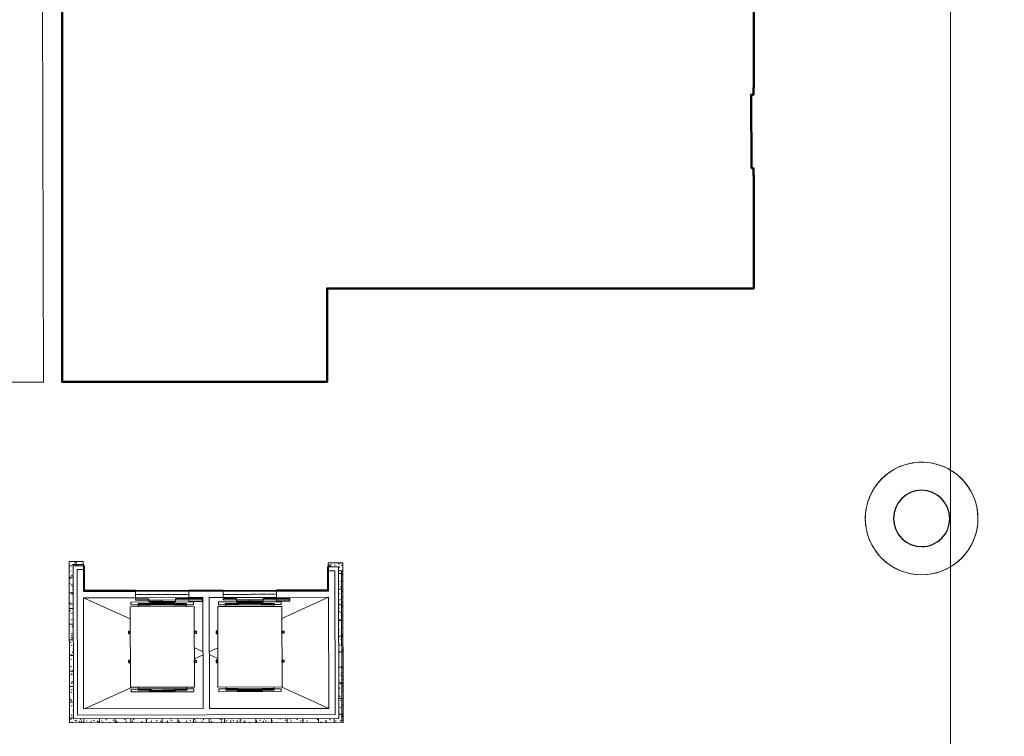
# Model space of a CAD drawing. Header units: millimetres. Extents: x 365044 to 878822, y -384447 to -241456.
# Tile 64 of 65: x 847348 to 878822, y -314790 to -291882. Entities that reach past the tile are written whole.
import ezdxf

# ---------------------------------------------------------------- set-up
doc = ezdxf.new("R2010")
doc.units = ezdxf.units.MM
doc.linetypes.add('Arrivals Level', pattern=[1.85, 1.25, -0.6])
for name, color, linetype, lineweight in [('0-1', 7, 'Continuous', 9), ('A-COLS-____-MCUT', 52, 'Continuous', 25), ('A-COLS-____-OTLN', 52, 'Continuous', 9), ('A-DETL-____-OTLN-1', 90, 'Arrivals Level', 9), ('A-FLOR-____-OTLN', 192, 'Continuous', 9), ('A-TEXT', 7, 'Continuous', 9), ('A-WALL-____-MCUT', 95, 'Continuous', 18), ('A-WALL-____-MCUT-1', 113, 'Continuous', 9), ('A-WALL-____-OTLN', 113, 'Continuous', 9), ('A-WALL-____-PATT', 111, 'Continuous', 18), ('A-WALL-____-PATT-1', 111, 'Continuous', 9), ('Q-CASE-____-MCUT', 31, 'Continuous', 25), ('Q-CASE-____-OTLN', 31, 'Continuous', 9), ('Q-SPCQ-____-OTLN', 91, 'Continuous', 9)]:
    doc.layers.add(name, color=color, linetype=linetype, lineweight=lineweight)
pattern_1 = [(0, (0, 0), (406.4, 101.6), [33.528, -271.272, 33.528, -271.272, -1625.6]), (0, (0, 0), (406.4, 101.6), [-609.6, 33.528, -576.072, 33.528, -271.272, -711.2]), (0, (0, 0), (406.4, 101.6), [-1524, 33.528, -169.672, 33.528, -474.472]), (120, (152.4, 50.8), (-291.18818, 301.152724), [33.528, -271.272, 33.528, -271.272, -1625.6]), (120, (152.4, 50.8), (-291.18818, 301.152724), [-609.6, 33.528, -576.072, 33.528, -271.272, -711.2]), (120, (152.4, 50.8), (-291.18818, 301.152724), [-1524, 33.528, -169.672, 33.528, -474.472]), (240, (203.2, 254), (-115.21182, -402.752724), [33.528, -271.272, 33.528, -271.272, -1625.6]), (240, (203.2, 254), (-115.21182, -402.752724), [-609.6, 33.528, -576.072, 33.528, -271.272, -711.2]), (240, (203.2, 254), (-115.21182, -402.752724), [-1524, 33.528, -169.672, 33.528, -474.472])]
pattern_2 = [(0, (0, 0), (203.2, 50.8), [16.764, -135.636, 16.764, -135.636, -812.8]), (0, (0, 0), (203.2, 50.8), [-304.8, 16.764, -288.036, 16.764, -135.636, -355.6]), (0, (0, 0), (203.2, 50.8), [-762, 16.764, -84.836, 16.764, -237.236]), (120, (76.2, 25.4), (-145.59409, 150.576362), [16.764, -135.636, 16.764, -135.636, -812.8]), (120, (76.2, 25.4), (-145.59409, 150.576362), [-304.8, 16.764, -288.036, 16.764, -135.636, -355.6]), (120, (76.2, 25.4), (-145.59409, 150.576362), [-762, 16.764, -84.836, 16.764, -237.236]), (240, (101.6, 127), (-57.60591, -201.376362), [16.764, -135.636, 16.764, -135.636, -812.8]), (240, (101.6, 127), (-57.60591, -201.376362), [-304.8, 16.764, -288.036, 16.764, -135.636, -355.6]), (240, (101.6, 127), (-57.60591, -201.376362), [-762, 16.764, -84.836, 16.764, -237.236])]

# ---------------------------------------------------------------- blocks, each defined once
blk = doc.blocks.new('Basic Wall _ BRICK CLADDING - ___-1851760-Level 0 - ARRIVALS - T2 - ARRIVALS FORECOURT')
at = {"layer": 'A-WALL-____-PATT-1'}
h = blk.add_hatch(dxfattribs=at)
h.set_pattern_fill('FP_2', color=256, style=0, pattern_type=2)
h.set_pattern_definition(pattern_1)
h.paths.add_polyline_path([(138230, 44750), (138230, 53490), (138100, 53360), (138100, 44880)], flags=0)
h = blk.add_hatch(dxfattribs=at)
h.set_pattern_fill('FP_10', color=256, style=0, pattern_type=2)
h.set_pattern_definition([(0, (137980, 53240), (0, 500), []), (90, (137980, 53240), (-250, 2e-14), [])])
h.paths.add_polyline_path([(138230, 44750), (138230, 53490), (138100, 53360), (138100, 44880)], flags=0)
at = {"layer": 'A-WALL-____-OTLN'}
blk.add_line((138230, 44750), (138230, 53490), dxfattribs=at)
blk = doc.blocks.new('Basic Wall _ BRICK CLADDING - ___-1851767-Level 0 - ARRIVALS - T2 - ARRIVALS FORECOURT')
at = {"layer": 'A-WALL-____-PATT-1'}
h = blk.add_hatch(dxfattribs=at)
h.set_pattern_fill('FP_2', color=256, style=0, pattern_type=2)
h.set_pattern_definition(pattern_1)
h.paths.add_polyline_path([(138100, 53360), (138230, 53490), (133380, 53490), (133380, 53360), (137980, 53360)], flags=0)
h = blk.add_hatch(dxfattribs=at)
h.set_pattern_fill('FP_11', color=256, style=0, pattern_type=2)
h.set_pattern_definition([(90, (133380.05, 53240), (-500, 3e-14), []), (180, (133380.05, 53240), (-3e-14, -250), [])])
h.paths.add_polyline_path([(138100, 53360), (138230, 53490), (133380, 53490), (133380, 53360), (137980, 53360)], flags=0)
at = {"layer": 'A-WALL-____-OTLN'}
for p in [(133380, 53360), (138230, 53490)]:
    blk.add_line(p, (133380, 53490), dxfattribs=at)
blk = doc.blocks.new('Basic Wall _ Painted Wall - ___-1851774-Level 0 - ARRIVALS - T2 - ARRIVALS FORECOURT')
at = {"layer": 'A-WALL-____-PATT-1'}
h = blk.add_hatch(dxfattribs=at)
h.set_pattern_fill('FP_12', color=256, style=0, pattern_type=2)
h.set_pattern_definition(pattern_2)
h.paths.add_polyline_path([(133990, 53000), (134010, 53020), (133260, 53020), (133260, 53000), (133943, 53000)], flags=0)
at = {"layer": 'A-WALL-____-OTLN'}
for q in [(133260, 53020), (133990, 53000)]:
    blk.add_line((133260, 53000), q, dxfattribs=at)
blk = doc.blocks.new('Basic Wall _ Painted Wall - ___-1851781-Level 0 - ARRIVALS - T2 - ARRIVALS FORECOURT')
at = {"layer": 'A-WALL-____-PATT-1'}
h = blk.add_hatch(dxfattribs=at)
h.set_pattern_fill('FP_12', color=256, style=0, pattern_type=2)
h.set_pattern_definition(pattern_2)
h.paths.add_polyline_path([(134004.4, 51370), (134004.4, 51395.4), (134009.8, 51395.4), (134009.8, 53020), (133989.8, 53000), (133989.8, 51370)], flags=0)
h = blk.add_hatch(dxfattribs=at)
h.set_pattern_fill('FP_12', color=256, style=0, pattern_type=2)
h.set_pattern_definition(pattern_2)
h.paths.add_polyline_path([(134004.4, 48570), (134004.4, 48595.4), (134009.8, 48595.4), (134009.8, 49644.6), (134004.4, 49644.6), (134004.4, 49670), (133989.8, 49670), (133989.8, 48570)], flags=0)
h = blk.add_hatch(dxfattribs=at)
h.set_pattern_fill('FP_12', color=256, style=0, pattern_type=2)
h.set_pattern_definition(pattern_2)
h.paths.add_polyline_path([(134009.8, 45220), (134009.5, 46844.6), (134004.4, 46844.6), (134004.4, 46870), (133989.8, 46870), (133989.8, 45240)], flags=0)
at = {"layer": 'A-WALL-____-OTLN'}
for p, q in [((133989.8, 53000), (133989.8, 51370)), ((134004.4, 51370), (133989.8, 51370)), ((133989.8, 49670), (134004.4, 49670)), ((133989.8, 48570), (133989.8, 49670)), ((134004.4, 48570), (133989.8, 48570)), ((133989.8, 46870), (134004.4, 46870)), ((133989.8, 45240), (133989.8, 46870))]:
    blk.add_line(p, q, dxfattribs=at)
blk = doc.blocks.new('Basic Wall _ Painted Wall - ___-1852257-Level 0 - ARRIVALS - T2 - ARRIVALS FORECOURT')
at = {"layer": 'A-WALL-____-PATT-1'}
h = blk.add_hatch(dxfattribs=at)
h.set_pattern_fill('FP_12', color=256, style=0, pattern_type=2)
h.set_pattern_definition(pattern_2)
h.paths.add_polyline_path([(133999.8, 45220), (134009.8, 45220), (133989.8, 45240), (133202.5, 45240), (133202.5, 45220), (133989.8, 45220)], flags=0)
at = {"layer": 'A-WALL-____-OTLN'}
for p in [(133202.5, 45220), (133989.8, 45240)]:
    blk.add_line(p, (133202.5, 45240), dxfattribs=at)
blk = doc.blocks.new('Basic Wall _ BRICK CLADDING - ___-1852264-Level 0 - ARRIVALS - T2 - ARRIVALS FORECOURT')
at = {"layer": 'A-WALL-____-PATT-1'}
h = blk.add_hatch(dxfattribs=at)
h.set_pattern_fill('FP_2', color=256, style=0, pattern_type=2)
h.set_pattern_definition(pattern_1)
h.paths.add_polyline_path([(137980, 44750), (138230, 44750), (138100, 44880), (133203, 44880), (133073, 44750), (137780, 44750)], flags=0)
h = blk.add_hatch(dxfattribs=at)
h.set_pattern_fill('FP_14', color=256, style=0, pattern_type=2)
h.set_pattern_definition([(270, (137980, 44999.97), (500, 3e-14), []), (0, (137980, 44999.97), (0, 250), [])])
h.paths.add_polyline_path([(137980, 44750), (138230, 44750), (138100, 44880), (133203, 44880), (133073, 44750), (137780, 44750)], flags=0)
at = {"layer": 'A-WALL-____-OTLN'}
blk.add_line((133073, 44750), (138230, 44750), dxfattribs=at)
blk = doc.blocks.new('Basic Wall _ BRICK CLADDING - ___-1852298-Level 0 - ARRIVALS - T2 - ARRIVALS FORECOURT')
at = {"layer": 'A-WALL-____-PATT-1'}
h = blk.add_hatch(dxfattribs=at)
h.set_pattern_fill('FP_2', color=256, style=0, pattern_type=2)
h.set_pattern_definition(pattern_1)
h.paths.add_polyline_path([(133257, 53030), (133260, 53030), (133260, 53360), (133380, 53360), (133380, 53490), (133130, 53490), (133130, 53030), (133235, 53030)], flags=0)
at = {"layer": 'A-WALL-____-OTLN'}
for p, q in [((133130, 53490), (133380, 53490)), ((133130, 53490), (133130, 53030)), ((133380, 53490), (133380, 53360)), ((133260, 53030), (133130, 53030))]:
    blk.add_line(p, q, dxfattribs=at)
blk = doc.blocks.new('Column - Round - 1800mm Diameter-2489806-Level 0 - ARRIVALS - T2 - ARRIVALS FORECOURT')
at = {"layer": 'A-COLS-____-MCUT', "lineweight": 30}
for start, end in [(90, 180), (360, 90), (180, 0)]:
    blk.add_arc((0, 0), 900, start, end, dxfattribs=at)
blk = doc.blocks.new('ELVR - Four Panel Center Opening-Rear - P-FC-013-01 _1700x2200_-4405683-Level 0 - ARRIVALS - T2 - ARRIVALS FORECOURT')
at = {"layer": 'Q-SPCQ-____-OTLN'}
for p, q in [((-850, 221), (-1275, 221)), ((-1275, 221), (-1275, 132)), ((-850, 176), (-1275, 176)), ((-1275, 132), (-850, 132)), ((-850, 132), (-850, 221)), ((-425, 176), (-850, 176)), ((-850, 176), (-850, 132)), ((-850, 132), (-425, 132)), ((0, 221), (-425, 221)), ((-425, 221), (-425, 176)), ((-425, 176), (0, 176)), ((-425, 132), (-425, 176)), ((0, 176), (0, 221)), ((425, 221), (0, 221)), ((0, 221), (0, 176)), ((0, 176), (425, 176)), ((425, 176), (425, 221)), ((850, 176), (425, 176)), ((425, 176), (425, 132)), ((425, 132), (850, 132)), ((850, 132), (850, 176)), ((-875, -100), (875, -100)), ((-875, -100), (-875, -125)), ((875, -125), (-875, -125)), ((875, -125), (875, -100))]:
    blk.add_line(p, q, dxfattribs=at)
blk = doc.blocks.new('ELVR - Four Panel Center Opening-Rear - P-FC-014-02 _1700x2200_-4405682-Level 0 - ARRIVALS - T2 - ARRIVALS FORECOURT')
at = {"layer": 'Q-SPCQ-____-OTLN'}
for p, q in [((-850, 221), (-1275, 221)), ((-1275, 221), (-1275, 132)), ((-850, 176), (-1275, 176)), ((-1275, 132), (-850, 132)), ((-850, 132), (-850, 221)), ((-425, 176), (-850, 176)), ((-850, 176), (-850, 132)), ((-850, 132), (-425, 132)), ((0, 221), (-425, 221)), ((-425, 221), (-425, 176)), ((-425, 176), (0, 176)), ((-425, 132), (-425, 176)), ((0, 176), (0, 221)), ((425, 221), (0, 221)), ((0, 221), (0, 176)), ((0, 176), (425, 176)), ((425, 176), (425, 221)), ((850, 176), (425, 176)), ((425, 176), (425, 132)), ((425, 132), (850, 132)), ((850, 132), (850, 176)), ((-875, -100), (875, -100)), ((-875, -100), (-875, -125)), ((875, -125), (-875, -125)), ((875, -125), (875, -100))]:
    blk.add_line(p, q, dxfattribs=at)
blk = doc.blocks.new('Basic Wall _ BRICK CLADDING - ___-8616325-Level 0 - ARRIVALS - T2 - ARRIVALS FORECOURT')
at = {"layer": 'A-WALL-____-PATT-1'}
h = blk.add_hatch(dxfattribs=at)
h.set_pattern_fill('FP_2', color=256, style=0, pattern_type=2)
h.set_pattern_definition(pattern_1)
h.paths.add_polyline_path([(133073, 44750), (133203, 44880), (133203, 45200), (133073, 45200), (133073, 44880)], flags=0)
h = blk.add_hatch(dxfattribs=at)
h.set_pattern_fill('FP_64', color=256, style=0, pattern_type=2)
h.set_pattern_definition([(180, (133322.5, 44999.97), (-6e-14, -500), []), (270, (133322.5, 44999.97), (250, 2e-14), [])])
h.paths.add_polyline_path([(133073, 44750), (133203, 44880), (133203, 45200), (133073, 45200), (133073, 44880)], flags=0)
at = {"layer": 'A-WALL-____-OTLN'}
for p, q in [((133073, 45200), (133203, 45200)), ((133073, 44750), (133073, 45200))]:
    blk.add_line(p, q, dxfattribs=at)
blk = doc.blocks.new('LAE-012 _2500 KG TYPE 1_ - P-FC-013-01 _0-1-3_-9080300-Level 0 - ARRIVALS - T2 - ARRIVALS FORECOURT')
at = {"layer": 'Q-SPCQ-____-OTLN'}
for p, q in [((-1025, 1285), (1025, 1285)), ((-1025, -1285), (-1025, 1285)), ((1025, 1285), (1025, -1285)), ((1025, -1285), (-1025, -1285))]:
    blk.add_line(p, q, dxfattribs=at)
blk = doc.blocks.new('DOOR 2500 - DOOR 2500-9079954-Level 0 - ARRIVALS - T2 - ARRIVALS FORECOURT')
at = {"layer": 'Q-CASE-____-MCUT'}
for p, q in [((-375, 42), (-775, 42)), ((-775, 42), (-775, 10)), ((-775, 10), (-375, 10)), ((0, 3), (-400, 3)), ((-400, 3), (-400, -29)), ((-375, 10), (-375, 42)), ((0, 3), (0, -29)), ((400, 3), (0, 3)), ((0, -29), (0, 3)), ((775, 42), (375, 42)), ((375, 42), (375, 10)), ((375, 10), (775, 10)), ((400, -29), (400, 3)), ((775, 10), (775, 42)), ((-400, -29), (0, -29)), ((0, -29), (400, -29))]:
    blk.add_line(p, q, dxfattribs=at)
at = {"layer": 'Q-CASE-____-OTLN'}
for p, q in [((-1000, 45), (-1000, -45)), ((-765, 45), (-1000, 45)), ((-775, 45), (-775, 54)), ((-775, 54), (-765, 54)), ((765, 54), (775, 54)), ((1000, 45), (765, 45)), ((775, 54), (775, 45)), ((1000, -45), (1000, 45)), ((-1000, -45), (1000, -45)), ((-775, -47), (-775, -45)), ((775, -47), (-775, -47)), ((775, -45), (775, -47))]:
    blk.add_line(p, q, dxfattribs=at)
blk = doc.blocks.new('DOOR 2500 - DOOR 2500-9113432-Level 0 - ARRIVALS - T2 - ARRIVALS FORECOURT')
at = {"layer": 'Q-CASE-____-MCUT'}
for p, q in [((-400, 29), (0, 29)), ((-400, -3), (-400, 29)), ((0, 29), (400, 29)), ((0, -3), (0, 29)), ((0, 29), (0, -3)), ((400, 29), (400, -3)), ((-775, -43), (-775, -11)), ((-775, -11), (-375, -11)), ((-375, -43), (-775, -43)), ((0, -3), (-400, -3)), ((-375, -11), (-375, -43)), ((400, -3), (0, -3)), ((375, -43), (375, -11)), ((375, -11), (775, -11)), ((775, -43), (375, -43)), ((775, -11), (775, -43))]:
    blk.add_line(p, q, dxfattribs=at)
at = {"layer": 'Q-CASE-____-OTLN'}
for p, q in [((1000, 45), (-1000, 45)), ((-1000, 45), (-1000, -45)), ((-775, 45), (-775, 47)), ((-775, 47), (775, 47)), ((775, 47), (775, 45)), ((1000, -45), (1000, 45)), ((-1000, -45), (-765, -45)), ((-775, -54), (-775, -45)), ((-765, -54), (-775, -54)), ((765, -45), (1000, -45)), ((775, -54), (765, -54)), ((775, -45), (775, -54))]:
    blk.add_line(p, q, dxfattribs=at)
blk = doc.blocks.new('DOOR TOP 2500 - 2000-9082038-Level 0 - ARRIVALS - T2 - ARRIVALS FORECOURT')
at = {"layer": 'Q-CASE-____-OTLN'}
for p, q in [((-765, 83), (-765, 85)), ((765, 85), (-765, 85)), ((765, 83), (-765, 83)), ((-765, 25), (-765, 82)), ((765, 85), (765, 83)), ((765, 83), (765, 82)), ((765, 82), (765, 25))]:
    blk.add_line(p, q, dxfattribs=at)
blk.add_ellipse((-765, 82), major_axis=(0, 1.5), ratio=0.000001, start_param=4.712389, end_param=7.068583, dxfattribs=at)
blk = doc.blocks.new('Skriting 2500 - 2520-9079921-Level 0 - ARRIVALS - T2 - ARRIVALS FORECOURT')
at = {"layer": 'Q-CASE-____-OTLN'}
for p, q in [((-7, 1260), (-5, 1260)), ((-7, 1260), (-7, 500)), ((-7, 430), (-7, -430)), ((-7, -500), (-7, -1260)), ((-5, -1260), (-7, -1260))]:
    blk.add_line(p, q, dxfattribs=at)
blk = doc.blocks.new('DOOR TOP 2500 - 2000-9082042-Level 0 - ARRIVALS - T2 - ARRIVALS FORECOURT')
at = {"layer": 'Q-CASE-____-OTLN'}
for p, q in [((-765, -82), (-765, -25)), ((-765, -85), (-765, -84)), ((-765, -84), (765, -84)), ((-765, -85), (765, -85)), ((765, -25), (765, -82)), ((765, -84), (765, -85))]:
    blk.add_line(p, q, dxfattribs=at)
for centre, start_param, end_param in [((-765, -82), 3.926991, 4.712389), ((765, -82), 4.712389, 10.210176)]:
    blk.add_ellipse(centre, major_axis=(0, 1.5), ratio=0.000001, start_param=start_param, end_param=end_param, dxfattribs=at)
blk = doc.blocks.new('UPRIGTH BEAM 2500 - UPRIGTH BEAM 2500-9082044-Level 0 - ARRIVALS - T2 - ARRIVALS FORECOURT')
at = {"layer": 'Q-CASE-____-MCUT'}
for p, q in [((-500, 0), (-430, 0)), ((-500, -55), (-500, 0)), ((-430, -55), (-500, -55)), ((-430, 0), (-430, -55)), ((430, 0), (500, 0)), ((430, -55), (430, 0)), ((500, -55), (430, -55)), ((500, 0), (500, -55))]:
    blk.add_line(p, q, dxfattribs=at)
at = {"layer": 'Q-CASE-____-OTLN'}
for p, q in [((-500, -55), (-500, -57)), ((-430, -57), (-430, -55)), ((430, -55), (430, -57)), ((500, -57), (500, -55))]:
    blk.add_line(p, q, dxfattribs=at)
blk = doc.blocks.new('UPRIGTH BEAM 2500 - UPRIGTH BEAM 2500-9080069-Level 0 - ARRIVALS - T2 - ARRIVALS FORECOURT')
at = {"layer": 'Q-CASE-____-MCUT'}
for p, q in [((-500, 55), (-500, 0)), ((-430, 55), (-500, 55)), ((-430, 0), (-430, 55)), ((430, 55), (430, 0)), ((500, 55), (430, 55)), ((500, 0), (500, 55)), ((-500, 0), (-430, 0)), ((430, 0), (500, 0))]:
    blk.add_line(p, q, dxfattribs=at)
blk = doc.blocks.new('LAE-012 _2500 KG TYPE 1_ - P-FC-014-02 _0-1-3_-10327050-Level 0 - ARRIVALS - T2 - ARRIVALS FORECOURT')
at = {"layer": 'Q-SPCQ-____-OTLN'}
for p, q in [((-1025, 1285), (1025, 1285)), ((-1025, -1285), (-1025, 1285)), ((1025, 1285), (1025, -1285)), ((1025, -1285), (-1025, -1285))]:
    blk.add_line(p, q, dxfattribs=at)
blk = doc.blocks.new('UPRIGTH BEAM 2500 - UPRIGTH BEAM 2500-V50-Level 0 - ARRIVALS - T2 - ARRIVALS FORECOURT')
at = {"layer": 'Q-CASE-____-MCUT'}
for p, q in [((-500, 55), (-500, 0)), ((-430, 55), (-500, 55)), ((-430, 0), (-430, 55)), ((430, 55), (430, 0)), ((500, 55), (430, 55)), ((500, 0), (500, 55)), ((-500, 0), (-430, 0)), ((430, 0), (500, 0))]:
    blk.add_line(p, q, dxfattribs=at)
at = {"layer": 'Q-CASE-____-OTLN'}
for p, q in [((-500, 55), (-500, 57)), ((-430, 57), (-430, 55)), ((430, 55), (430, 57)), ((500, 57), (500, 55))]:
    blk.add_line(p, q, dxfattribs=at)

msp = doc.modelspace()

# ---------------------------------------------------------------- hatches: boundary and pattern name
at = {"layer": 'A-WALL-____-PATT'}
for points in [[(849395.3, -309571.5), (849396.9, -310142.6), (849404.5, -310142.6), (849402.8, -309335.3), (849394.8, -309335.3), (849395.1, -309455.3)], [(857202.9, -309376.5), (857204.5, -310134.2), (857212.5, -310133.2), (857210.9, -309376.5), (857203.7, -309376.5)]]:
    msp.add_hatch(color=256, dxfattribs=at).paths.add_polyline_path(points, flags=0)
h = msp.add_hatch(color=256, dxfattribs=at)
h.paths.add_polyline_path([(849396.5, -310149.6), (849396.5, -310150.6), (851029.1, -310147.1), (851029.1, -310139.2), (849396.5, -310142.6)], flags=0)
h.paths.add_polyline_path([(852779.9, -310143.5), (853829.1, -310141.3), (853829.1, -310133.3), (852779.9, -310136), (852779.9, -310143.3)], flags=0)
h.paths.add_polyline_path([(855579.9, -310129.6), (855579.9, -310137.6), (857204.5, -310134.2), (857204.5, -310126.2), (855899.3, -310129)], flags=0)

# ---------------------------------------------------------------- linework, layer by layer
at = {"layer": '0-1'}
for p, q in [((850881.4, -311036.5), (849385, -310362.6)), ((857224.9, -310346.2), (855731.4, -311029.2)), ((853208.6, -312084.4), (852933.3, -311960.5)), ((853208.8, -312182.6), (852934, -312308.3)), ((853681.3, -311966.6), (853408.6, -312091.3)), ((853682, -312297.6), (853408.8, -312174.6)), ((850940.4, -313219.9), (849425.1, -313912.7)), ((857232.4, -313896.4), (855707.9, -313209.9))]:
    msp.add_line(p, q, dxfattribs=at)
at = {"layer": 'A-DETL-____-OTLN-1'}
for p, q in [((851054.7, -310259.1), (852754.7, -310255.6)), ((853854.7, -310253.3), (855554.7, -310249.7))]:
    msp.add_line(p, q, dxfattribs=at)
at = {"layer": 'A-FLOR-____-OTLN'}
for p, q in [((848030.4, -267907.7), (848105.8, -303464.1)), ((848105.8, -303464.1), (832648.6, -303496.4))]:
    msp.add_line(p, q, dxfattribs=at)
at = {"layer": 'A-FLOR-____-OTLN', "color": 6, "linetype": 'Continuous'}
msp.add_lwpolyline([(877105.1, -241456), (877105.1, -280533.1), (875387.9, -281158.1), (878822.2, -282408.1), (877105.1, -283033.1), (877105.1, -334484.6)], dxfattribs=at)
at = {"layer": 'A-FLOR-____-OTLN'}
for start, end in [(90.12, 186.66836), (90.12, 270.12), (351.57298, 90.12), (270.12, 90.12), (186.66836, 270.12), (270.12, 351.57298)]:
    msp.add_arc((876179.7, -307826.7), 1800, start, end, dxfattribs=at)
at = {"layer": 'A-TEXT', "lineweight": 50}
msp.add_lwpolyline([(870685.8, -280272.8), (870685.8, -286537.8), (870812.2, -286537.8), (870812.2, -294053.4, 0.0648474), (870802.2, -294053.4, 0), (870802.2, -294279.4), (870727.2, -294279.4), (870746.1, -296627.4), (870802.2, -296627.4), (870802.8, -296853.4), (870812.2, -296853.4), (870812.2, -300472.9), (857175.8, -300472.9), (857175.8, -303462.8), (848705.8, -303462.8), (848705.8, -273357.8), (863935.8, -273357.8), (863935.8, -280272.8)], format="xyb", close=True, dxfattribs=at)
at = {"layer": 'A-WALL-____-MCUT'}
for p, q in [((876176.4, -306926.7), (876177.8, -306926.7)), ((849402.8, -309335.3), (849062.8, -309336)), ((849062.8, -309336), (849073, -314233.5)), ((849404.5, -310142.6), (849402.8, -309335.3)), ((857542.9, -309375.8), (857202.9, -309376.5)), ((857202.9, -309376.5), (857204.5, -310126.2)), ((857553, -314215.7), (857542.9, -309375.8)), ((849384.5, -310162.6), (849384.5, -310142.6)), ((851029.1, -310159.2), (849384.5, -310162.6)), ((851029.1, -310139.2), (849404.5, -310142.6)), ((851055, -310359.1), (851054.5, -310159.1)), ((852754.5, -310155.6), (852755, -310355.6)), ((853829.1, -310133.3), (852779.9, -310135.5)), ((853829.1, -310153.3), (852779.9, -310155.5)), ((853855, -310353.3), (853854.5, -310153.3)), ((855554.5, -310149.7), (855554.9, -310349.7)), ((857204.5, -310126.2), (855579.9, -310129.6)), ((857224.5, -310146.2), (855579.9, -310149.6)), ((849385, -310362.6), (851055, -310359.1)), ((849392.4, -313912.8), (849385, -310362.6)), ((852755, -310355.6), (853205, -310354.6)), ((853205, -310354.6), (853212.4, -313904.8)), ((853405, -310354.2), (853855, -310353.3)), ((853412.4, -313904.4), (853405, -310354.2)), ((855554.9, -310349.7), (857224.9, -310346.2)), ((857224.9, -310346.2), (857232.4, -313896.4)), ((849192.4, -313913.2), (849192.8, -314113.2)), ((849192.8, -314113.2), (849192.4, -313913.2)), ((857432.8, -314096), (849192.8, -314113.2)), ((853212.4, -313904.8), (849392.4, -313912.8)), ((857232.4, -313896.4), (853412.4, -313904.4)), ((857432.8, -314096), (857432.4, -313896)), ((849073, -314233.5), (857553, -314215.7))]:
    msp.add_line(p, q, dxfattribs=at)
at = {"layer": 'A-WALL-____-MCUT-1'}
for p, q in [((849382.8, -309335.3), (849384.5, -310142.6)), ((849396.5, -310150.6), (849394.8, -309335.3)), ((857210.9, -309376.5), (857212.5, -310134.2)), ((857224.5, -310146.2), (857222.9, -309376.5)), ((849192.4, -313913.2), (849183, -309455.7)), ((849383.1, -309455.3), (849183.1, -309455.7)), ((849183.1, -309455.7), (849192.4, -313913.2)), ((857423.2, -309496), (857223.2, -309496.5)), ((857432.4, -313896), (857423.2, -309496)), ((851029.1, -310147.2), (849396.5, -310150.6)), ((853829.1, -310141.3), (852779.9, -310143.5)), ((857212.5, -310134.2), (855579.9, -310137.6))]:
    msp.add_line(p, q, dxfattribs=at)
at = {"layer": 'A-WALL-____-OTLN'}
for p, q in [((852755, -310355.6), (851055, -310359.1)), ((855554.9, -310349.7), (853855, -310353.3))]:
    msp.add_line(p, q, dxfattribs=at)

# ---------------------------------------------------------------- block references
at = {"layer": 'A-COLS-____-OTLN', "rotation": 270.1199999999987}
msp.add_blockref('Column - Round - 1800mm Diameter-2489806-Level 0 - ARRIVALS - T2 - ARRIVALS FORECOURT', (876179.7, -307826.7), dxfattribs=at)
at = {"layer": 'A-WALL-____-OTLN', "rotation": 270.1199999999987}
for name in ['Basic Wall _ BRICK CLADDING - ___-8616325-Level 0 - ARRIVALS - T2 - ARRIVALS FORECOURT', 'Basic Wall _ BRICK CLADDING - ___-1852264-Level 0 - ARRIVALS - T2 - ARRIVALS FORECOURT', 'Basic Wall _ Painted Wall - ___-1852257-Level 0 - ARRIVALS - T2 - ARRIVALS FORECOURT', 'Basic Wall _ Painted Wall - ___-1851774-Level 0 - ARRIVALS - T2 - ARRIVALS FORECOURT', 'Basic Wall _ BRICK CLADDING - ___-1852298-Level 0 - ARRIVALS - T2 - ARRIVALS FORECOURT', 'Basic Wall _ BRICK CLADDING - ___-1851767-Level 0 - ARRIVALS - T2 - ARRIVALS FORECOURT', 'Basic Wall _ Painted Wall - ___-1851781-Level 0 - ARRIVALS - T2 - ARRIVALS FORECOURT', 'Basic Wall _ BRICK CLADDING - ___-1851760-Level 0 - ARRIVALS - T2 - ARRIVALS FORECOURT']:
    msp.add_blockref(name, (803903.9, -176227.8), dxfattribs=at)
at = {"layer": 'Q-CASE-____-OTLN'}
for name, p, rotation in [('DOOR 2500 - DOOR 2500-9079954-Level 0 - ARRIVALS - T2 - ARRIVALS FORECOURT', (851905.3, -310542.8), 180.1199999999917), ('DOOR TOP 2500 - 2000-9082042-Level 0 - ARRIVALS - T2 - ARRIVALS FORECOURT', (851905.6, -310672.8), 180.1199999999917), ('DOOR 2500 - DOOR 2500-9113432-Level 0 - ARRIVALS - T2 - ARRIVALS FORECOURT', (854705.3, -310537), 0.1200000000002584), ('DOOR TOP 2500 - 2000-9082038-Level 0 - ARRIVALS - T2 - ARRIVALS FORECOURT', (854705.6, -310667), 0.1200000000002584), ('Skriting 2500 - 2520-9079921-Level 0 - ARRIVALS - T2 - ARRIVALS FORECOURT', (853688.3, -311929.1), 0.1200000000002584), ('UPRIGTH BEAM 2500 - UPRIGTH BEAM 2500-V50-Level 0 - ARRIVALS - T2 - ARRIVALS FORECOURT', (850826.3, -311935.1), 270.1199999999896), ('UPRIGTH BEAM 2500 - UPRIGTH BEAM 2500-9082044-Level 0 - ARRIVALS - T2 - ARRIVALS FORECOURT', (852990.3, -311930.6), 270.1199999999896), ('UPRIGTH BEAM 2500 - UPRIGTH BEAM 2500-9080069-Level 0 - ARRIVALS - T2 - ARRIVALS FORECOURT', (853626.3, -311929.2), 270.1199999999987), ('UPRIGTH BEAM 2500 - UPRIGTH BEAM 2500-9082044-Level 0 - ARRIVALS - T2 - ARRIVALS FORECOURT', (855790.2, -311924.7), 270.1199999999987), ('DOOR 2500 - DOOR 2500-9113432-Level 0 - ARRIVALS - T2 - ARRIVALS FORECOURT', (851911.2, -313322.8), 180.1199999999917), ('DOOR TOP 2500 - 2000-9082038-Level 0 - ARRIVALS - T2 - ARRIVALS FORECOURT', (851910.9, -313192.8), 180.1199999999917), ('DOOR 2500 - DOOR 2500-9079954-Level 0 - ARRIVALS - T2 - ARRIVALS FORECOURT', (854711.2, -313317), 0.1200000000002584), ('DOOR TOP 2500 - 2000-9082042-Level 0 - ARRIVALS - T2 - ARRIVALS FORECOURT', (854710.9, -313187), 0.1200000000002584)]:
    msp.add_blockref(name, p, dxfattribs=dict(at, rotation=rotation))
at = {"layer": 'Q-SPCQ-____-OTLN'}
for name, p, rotation in [('ELVR - Four Panel Center Opening-Rear - P-FC-014-02 _1700x2200_-4405682-Level 0 - ARRIVALS - T2 - ARRIVALS FORECOURT', (851904.7, -310257.3), 180.1200000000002), ('ELVR - Four Panel Center Opening-Rear - P-FC-013-01 _1700x2200_-4405683-Level 0 - ARRIVALS - T2 - ARRIVALS FORECOURT', (854704.7, -310251.5), 180.1200000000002), ('LAE-012 _2500 KG TYPE 1_ - P-FC-014-02 _0-1-3_-10327050-Level 0 - ARRIVALS - T2 - ARRIVALS FORECOURT', (851908.3, -311932.8), 180.1199999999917), ('LAE-012 _2500 KG TYPE 1_ - P-FC-013-01 _0-1-3_-9080300-Level 0 - ARRIVALS - T2 - ARRIVALS FORECOURT', (854708.2, -311927), 0.1200000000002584)]:
    msp.add_blockref(name, p, dxfattribs=dict(at, rotation=rotation))

doc.saveas('drawing.dxf')
